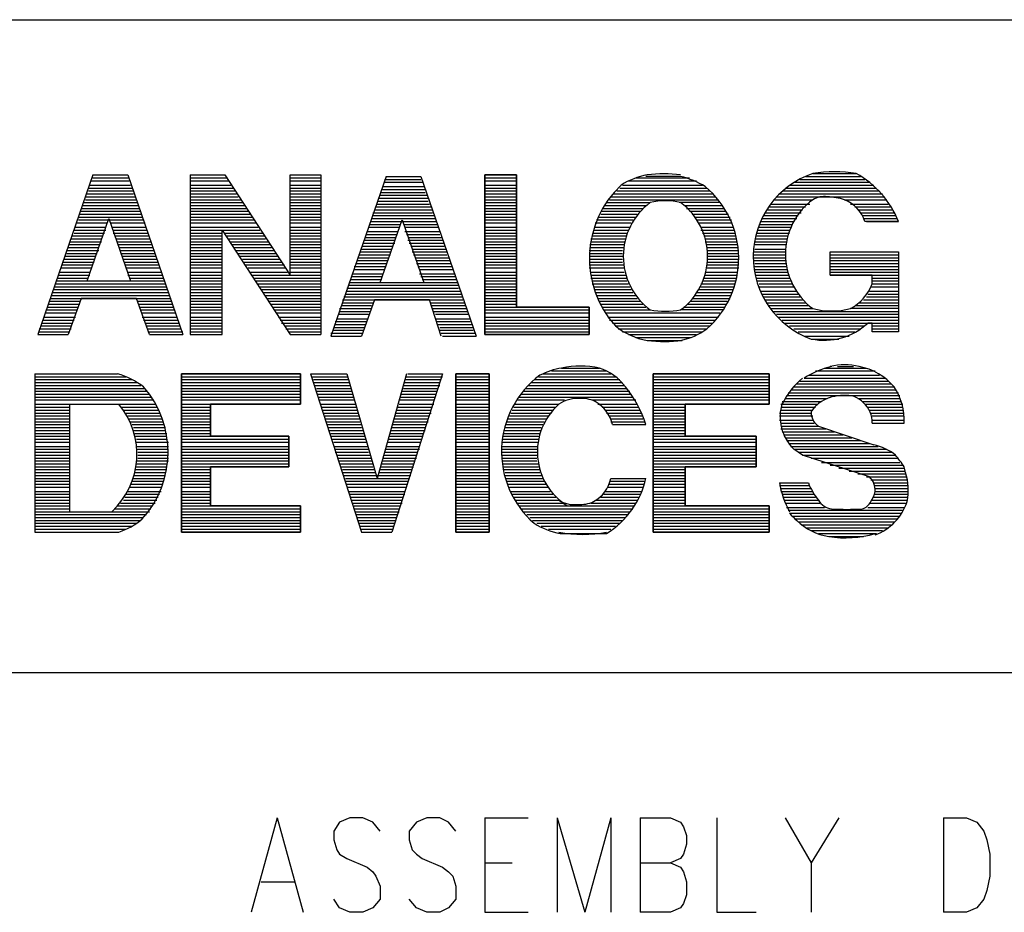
# Model space of a CAD drawing. Extents: x 12 to 27.9, y 10.8 to 21.2.
# Tile 5 of 8: x 25.821 to 26.499, y 11.434 to 12.049. Entities that reach past the tile are written whole.
import ezdxf

# ---------------------------------------------------------------- set-up
doc = ezdxf.new("R2010")
doc.units = 0
doc.layers.add('ASSYDWGBOT_pho', color=1, linetype='CONTINUOUS')

msp = doc.modelspace()

# ---------------------------------------------------------------- linework, layer by layer
at = {"layer": 'ASSYDWGBOT_pho'}
for points in [[(23.23, 12.049), (27.934, 12.049)], [(25.871, 11.942), (25.833, 11.832)], [(25.871, 11.942), (25.895, 11.942)], [(25.895, 11.942), (25.933, 11.832)], [(25.938, 11.942), (25.938, 11.832)], [(25.938, 11.942), (25.962, 11.942)], [(25.962, 11.942), (26.007, 11.873)], [(26.007, 11.873), (26.007, 11.942)], [(26.007, 11.942), (26.028, 11.942)], [(26.007, 11.942), (26.028, 11.942)], [(26.028, 11.942), (26.028, 11.832)], [(26.073, 11.941), (26.035, 11.831)], [(26.073, 11.941), (26.097, 11.941)], [(26.097, 11.941), (26.135, 11.831)], [(26.141, 11.942), (26.163, 11.942)], [(26.276, 11.941), (26.252, 11.941)], [(26.362, 11.941), (26.4, 11.941)], [(26.367, 11.943), (26.397, 11.943)], [(25.869, 11.935), (25.897, 11.935)], [(25.87, 11.938), (25.896, 11.938)], [(25.871, 11.94), (25.896, 11.94)], [(25.938, 11.94), (25.963, 11.94)], [(25.938, 11.938), (25.965, 11.938)], [(25.938, 11.935), (25.966, 11.935)], [(26.007, 11.94), (26.028, 11.94)], [(26.007, 11.938), (26.028, 11.938)], [(26.007, 11.935), (26.028, 11.935)], [(26.071, 11.934), (26.099, 11.934)], [(26.072, 11.939), (26.097, 11.939)], [(26.072, 11.937), (26.098, 11.937)], [(26.141, 11.94), (26.163, 11.94)], [(26.141, 11.938), (26.163, 11.938)], [(26.141, 11.935), (26.163, 11.935)], [(26.236, 11.935), (26.291, 11.935)], [(26.24, 11.938), (26.287, 11.938)], [(26.245, 11.94), (26.282, 11.94)], [(26.351, 11.935), (26.409, 11.935)], [(26.354, 11.937), (26.406, 11.937)], [(26.358, 11.939), (26.403, 11.939)], [(25.866, 11.927), (25.9, 11.927)], [(25.867, 11.929), (25.899, 11.929)], [(25.868, 11.933), (25.898, 11.933)], [(25.868, 11.931), (25.899, 11.931)], [(25.938, 11.933), (25.968, 11.933)], [(25.938, 11.931), (25.969, 11.931)], [(25.938, 11.929), (25.97, 11.929)], [(25.938, 11.927), (25.971, 11.927)], [(26.007, 11.933), (26.028, 11.933)], [(26.007, 11.931), (26.028, 11.931)], [(26.007, 11.929), (26.028, 11.929)], [(26.007, 11.927), (26.028, 11.927)], [(26.069, 11.93), (26.1, 11.93)], [(26.069, 11.928), (26.101, 11.928)], [(26.07, 11.932), (26.1, 11.932)], [(26.141, 11.933), (26.163, 11.933)], [(26.141, 11.931), (26.163, 11.931)], [(26.141, 11.929), (26.163, 11.929)], [(26.141, 11.927), (26.163, 11.927)], [(26.228, 11.927), (26.3, 11.927)], [(26.23, 11.929), (26.298, 11.929)], [(26.232, 11.931), (26.296, 11.931)], [(26.234, 11.933), (26.294, 11.933)], [(26.342, 11.927), (26.416, 11.927)], [(26.344, 11.929), (26.415, 11.929)], [(26.346, 11.931), (26.413, 11.931)], [(26.348, 11.933), (26.411, 11.933)], [(25.864, 11.921), (25.902, 11.921)], [(25.865, 11.923), (25.902, 11.923)], [(25.866, 11.925), (25.901, 11.925)], [(25.938, 11.925), (25.973, 11.925)], [(25.938, 11.923), (25.974, 11.923)], [(25.938, 11.921), (25.976, 11.921)], [(26.007, 11.925), (26.028, 11.925)], [(26.007, 11.923), (26.028, 11.923)], [(26.007, 11.921), (26.028, 11.921)], [(26.066, 11.92), (26.104, 11.92)], [(26.067, 11.924), (26.102, 11.924)], [(26.067, 11.922), (26.103, 11.922)], [(26.068, 11.926), (26.102, 11.926)], [(26.141, 11.925), (26.163, 11.925)], [(26.141, 11.923), (26.163, 11.923)], [(26.141, 11.921), (26.163, 11.921)], [(26.224, 11.921), (26.252, 11.921)], [(26.225, 11.923), (26.255, 11.923)], [(26.227, 11.925), (26.302, 11.925)], [(26.303, 11.923), (26.275, 11.923)], [(26.279, 11.921), (26.305, 11.921)], [(26.337, 11.92), (26.362, 11.92)], [(26.338, 11.922), (26.365, 11.922)], [(26.34, 11.925), (26.367, 11.925)], [(26.389, 11.925), (26.418, 11.925)], [(26.393, 11.922), (26.419, 11.922)], [(26.396, 11.92), (26.421, 11.92)], [(25.862, 11.915), (25.904, 11.915)], [(25.863, 11.919), (25.903, 11.919)], [(25.863, 11.917), (25.904, 11.917)], [(25.938, 11.919), (25.977, 11.919)], [(25.938, 11.917), (25.978, 11.917)], [(25.938, 11.915), (25.98, 11.915)], [(26.007, 11.919), (26.028, 11.919)], [(26.007, 11.917), (26.028, 11.917)], [(26.007, 11.915), (26.028, 11.915)], [(26.064, 11.916), (26.105, 11.916)], [(26.064, 11.914), (26.106, 11.914)], [(26.065, 11.918), (26.105, 11.918)], [(26.141, 11.919), (26.163, 11.919)], [(26.141, 11.917), (26.163, 11.917)], [(26.141, 11.915), (26.163, 11.915)], [(26.221, 11.917), (26.248, 11.917)], [(26.221, 11.915), (26.246, 11.915)], [(26.222, 11.919), (26.25, 11.919)], [(26.28, 11.919), (26.306, 11.919)], [(26.282, 11.917), (26.307, 11.917)], [(26.284, 11.915), (26.309, 11.915)], [(26.333, 11.914), (26.357, 11.914)], [(26.334, 11.916), (26.359, 11.916)], [(26.336, 11.918), (26.36, 11.918)], [(26.398, 11.918), (26.422, 11.918)], [(26.4, 11.916), (26.423, 11.916)], [(26.401, 11.914), (26.424, 11.914)], [(25.86, 11.909), (25.881, 11.909)], [(25.861, 11.913), (25.905, 11.913)], [(25.861, 11.911), (25.906, 11.911)], [(25.867, 11.869), (25.882, 11.912)], [(25.882, 11.912), (25.897, 11.869)], [(25.883, 11.909), (25.907, 11.909)], [(25.938, 11.913), (25.981, 11.913)], [(25.938, 11.911), (25.982, 11.911)], [(25.938, 11.909), (25.984, 11.909)], [(26.007, 11.913), (26.028, 11.913)], [(26.007, 11.911), (26.028, 11.911)], [(26.007, 11.909), (26.028, 11.909)], [(26.062, 11.91), (26.108, 11.91)], [(26.062, 11.908), (26.083, 11.908)], [(26.063, 11.912), (26.107, 11.912)], [(26.069, 11.868), (26.084, 11.911)], [(26.084, 11.911), (26.099, 11.868)], [(26.085, 11.908), (26.108, 11.908)], [(26.141, 11.913), (26.163, 11.913)], [(26.141, 11.911), (26.163, 11.911)], [(26.141, 11.909), (26.163, 11.909)], [(26.217, 11.909), (26.242, 11.909)], [(26.218, 11.911), (26.243, 11.911)], [(26.219, 11.913), (26.245, 11.913)], [(26.286, 11.913), (26.31, 11.913)], [(26.287, 11.911), (26.311, 11.911)], [(26.288, 11.909), (26.311, 11.909)], [(26.33, 11.908), (26.353, 11.908)], [(26.331, 11.91), (26.354, 11.91)], [(26.332, 11.912), (26.356, 11.912)], [(26.402, 11.912), (26.425, 11.912)], [(26.404, 11.91), (26.426, 11.91)], [(25.857, 11.9), (25.878, 11.9)], [(25.858, 11.904), (25.88, 11.904)], [(25.858, 11.902), (25.879, 11.902)], [(25.859, 11.906), (25.88, 11.906)], [(25.884, 11.906), (25.907, 11.906)], [(25.885, 11.904), (25.908, 11.904)], [(25.885, 11.902), (25.909, 11.902)], [(25.886, 11.9), (25.909, 11.9)], [(25.938, 11.906), (25.985, 11.906)], [(25.938, 11.904), (25.986, 11.904)], [(25.938, 11.902), (25.96, 11.902)], [(25.938, 11.9), (25.96, 11.9)], [(25.96, 11.832), (25.96, 11.904)], [(25.96, 11.904), (26.007, 11.832)], [(25.962, 11.902), (25.988, 11.902)], [(25.963, 11.9), (25.989, 11.9)], [(26.007, 11.906), (26.028, 11.906)], [(26.007, 11.904), (26.028, 11.904)], [(26.007, 11.902), (26.028, 11.902)], [(26.007, 11.9), (26.028, 11.9)], [(26.059, 11.901), (26.081, 11.901)], [(26.06, 11.903), (26.081, 11.903)], [(26.061, 11.906), (26.082, 11.906)], [(26.086, 11.906), (26.109, 11.906)], [(26.086, 11.903), (26.11, 11.903)], [(26.087, 11.901), (26.11, 11.901)], [(26.141, 11.906), (26.163, 11.906)], [(26.141, 11.904), (26.163, 11.904)], [(26.141, 11.902), (26.163, 11.902)], [(26.141, 11.9), (26.163, 11.9)], [(26.215, 11.9), (26.239, 11.9)], [(26.216, 11.904), (26.24, 11.904)], [(26.216, 11.902), (26.239, 11.902)], [(26.217, 11.906), (26.241, 11.906)], [(26.29, 11.906), (26.312, 11.906)], [(26.29, 11.904), (26.313, 11.904)], [(26.291, 11.902), (26.313, 11.902)], [(26.292, 11.9), (26.314, 11.9)], [(26.328, 11.902), (26.351, 11.902)], [(26.328, 11.9), (26.35, 11.9)], [(26.329, 11.904), (26.351, 11.904)], [(26.33, 11.906), (26.352, 11.906)], [(25.855, 11.896), (25.877, 11.896)], [(25.855, 11.894), (25.876, 11.894)], [(25.856, 11.898), (25.877, 11.898)], [(25.887, 11.898), (25.91, 11.898)], [(25.888, 11.896), (25.911, 11.896)], [(25.888, 11.894), (25.912, 11.894)], [(25.938, 11.898), (25.96, 11.898)], [(25.938, 11.896), (25.96, 11.896)], [(25.938, 11.894), (25.96, 11.894)], [(25.964, 11.898), (25.99, 11.898)], [(25.966, 11.896), (25.992, 11.896)], [(25.967, 11.894), (25.993, 11.894)], [(26.007, 11.898), (26.028, 11.898)], [(26.007, 11.896), (26.028, 11.896)], [(26.007, 11.894), (26.028, 11.894)], [(26.057, 11.895), (26.079, 11.895)], [(26.057, 11.893), (26.078, 11.893)], [(26.058, 11.897), (26.079, 11.897)], [(26.059, 11.899), (26.08, 11.899)], [(26.088, 11.899), (26.111, 11.899)], [(26.088, 11.897), (26.112, 11.897)], [(26.089, 11.895), (26.113, 11.895)], [(26.09, 11.893), (26.113, 11.893)], [(26.141, 11.898), (26.163, 11.898)], [(26.141, 11.896), (26.163, 11.896)], [(26.141, 11.894), (26.163, 11.894)], [(26.214, 11.898), (26.238, 11.898)], [(26.214, 11.896), (26.237, 11.896)], [(26.214, 11.894), (26.237, 11.894)], [(26.293, 11.898), (26.314, 11.898)], [(26.293, 11.896), (26.315, 11.896)], [(26.294, 11.894), (26.315, 11.894)], [(26.327, 11.898), (26.349, 11.898)], [(26.327, 11.896), (26.349, 11.896)], [(26.327, 11.894), (26.349, 11.894)], [(25.852, 11.886), (25.873, 11.886)], [(25.853, 11.89), (25.875, 11.89)], [(25.853, 11.888), (25.874, 11.888)], [(25.854, 11.892), (25.875, 11.892)], [(25.889, 11.892), (25.912, 11.892)], [(25.89, 11.89), (25.913, 11.89)], [(25.89, 11.888), (25.914, 11.888)], [(25.891, 11.886), (25.914, 11.886)], [(25.938, 11.892), (25.96, 11.892)], [(25.938, 11.89), (25.96, 11.89)], [(25.938, 11.888), (25.96, 11.888)], [(25.938, 11.886), (25.96, 11.886)], [(25.968, 11.892), (25.994, 11.892)], [(25.97, 11.89), (25.996, 11.89)], [(25.971, 11.888), (25.997, 11.888)], [(25.972, 11.886), (25.999, 11.886)], [(26.007, 11.892), (26.028, 11.892)], [(26.007, 11.89), (26.028, 11.89)], [(26.007, 11.888), (26.028, 11.888)], [(26.007, 11.886), (26.028, 11.886)], [(26.054, 11.887), (26.076, 11.887)], [(26.055, 11.889), (26.076, 11.889)], [(26.056, 11.891), (26.077, 11.891)], [(26.091, 11.891), (26.114, 11.891)], [(26.091, 11.889), (26.115, 11.889)], [(26.092, 11.887), (26.115, 11.887)], [(26.141, 11.892), (26.163, 11.892)], [(26.141, 11.89), (26.163, 11.89)], [(26.141, 11.888), (26.163, 11.888)], [(26.141, 11.886), (26.163, 11.886)], [(26.213, 11.89), (26.236, 11.89)], [(26.213, 11.888), (26.236, 11.888)], [(26.213, 11.886), (26.236, 11.886)], [(26.214, 11.892), (26.237, 11.892)], [(26.294, 11.892), (26.315, 11.892)], [(26.294, 11.89), (26.316, 11.89)], [(26.294, 11.888), (26.316, 11.888)], [(26.294, 11.886), (26.316, 11.886)], [(26.326, 11.889), (26.348, 11.889)], [(26.326, 11.887), (26.348, 11.887)], [(26.327, 11.891), (26.348, 11.891)], [(26.379, 11.873), (26.379, 11.889)], [(26.379, 11.889), (26.426, 11.889)], [(26.379, 11.889), (26.426, 11.889)], [(26.379, 11.887), (26.426, 11.887)], [(26.426, 11.889), (26.426, 11.834)], [(25.85, 11.882), (25.872, 11.882)], [(25.85, 11.88), (25.871, 11.88)], [(25.851, 11.884), (25.872, 11.884)], [(25.892, 11.884), (25.915, 11.884)], [(25.893, 11.882), (25.916, 11.882)], [(25.893, 11.88), (25.917, 11.88)], [(25.938, 11.884), (25.96, 11.884)], [(25.938, 11.882), (25.96, 11.882)], [(25.938, 11.88), (25.96, 11.88)], [(25.974, 11.884), (26, 11.884)], [(25.975, 11.882), (26.001, 11.882)], [(25.976, 11.88), (26.003, 11.88)], [(26.007, 11.884), (26.028, 11.884)], [(26.007, 11.882), (26.028, 11.882)], [(26.007, 11.88), (26.028, 11.88)], [(26.052, 11.881), (26.073, 11.881)], [(26.053, 11.883), (26.074, 11.883)], [(26.054, 11.885), (26.075, 11.885)], [(26.093, 11.885), (26.116, 11.885)], [(26.094, 11.883), (26.117, 11.883)], [(26.094, 11.881), (26.118, 11.881)], [(26.141, 11.884), (26.163, 11.884)], [(26.141, 11.882), (26.163, 11.882)], [(26.141, 11.88), (26.163, 11.88)], [(26.213, 11.884), (26.236, 11.884)], [(26.213, 11.882), (26.236, 11.882)], [(26.213, 11.88), (26.237, 11.88)], [(26.294, 11.884), (26.316, 11.884)], [(26.294, 11.882), (26.316, 11.882)], [(26.294, 11.88), (26.316, 11.88)], [(26.326, 11.885), (26.348, 11.885)], [(26.326, 11.883), (26.349, 11.883)], [(26.327, 11.881), (26.349, 11.881)], [(26.379, 11.885), (26.426, 11.885)], [(26.379, 11.883), (26.426, 11.883)], [(26.379, 11.881), (26.426, 11.881)], [(25.847, 11.873), (25.869, 11.873)], [(25.848, 11.875), (25.869, 11.875)], [(25.849, 11.878), (25.87, 11.878)], [(25.894, 11.878), (25.917, 11.878)], [(25.895, 11.875), (25.918, 11.875)], [(25.895, 11.873), (25.919, 11.873)], [(25.938, 11.878), (25.96, 11.878)], [(25.938, 11.875), (25.96, 11.875)], [(25.938, 11.873), (25.96, 11.873)], [(25.978, 11.878), (26.004, 11.878)], [(25.979, 11.875), (26.005, 11.875)], [(25.98, 11.873), (26.028, 11.873)], [(26.007, 11.878), (26.028, 11.878)], [(26.007, 11.875), (26.028, 11.875)], [(26.05, 11.874), (26.071, 11.874)], [(26.051, 11.879), (26.073, 11.879)], [(26.051, 11.877), (26.072, 11.877)], [(26.095, 11.879), (26.118, 11.879)], [(26.096, 11.877), (26.119, 11.877)], [(26.096, 11.874), (26.12, 11.874)], [(26.141, 11.878), (26.163, 11.878)], [(26.141, 11.875), (26.163, 11.875)], [(26.141, 11.873), (26.163, 11.873)], [(26.213, 11.878), (26.237, 11.878)], [(26.214, 11.875), (26.237, 11.875)], [(26.214, 11.873), (26.238, 11.873)], [(26.293, 11.875), (26.315, 11.875)], [(26.293, 11.873), (26.315, 11.873)], [(26.294, 11.878), (26.316, 11.878)], [(26.327, 11.879), (26.349, 11.879)], [(26.327, 11.877), (26.349, 11.877)], [(26.327, 11.875), (26.35, 11.875)], [(26.328, 11.873), (26.351, 11.873)], [(26.379, 11.879), (26.426, 11.879)], [(26.379, 11.877), (26.426, 11.877)], [(26.379, 11.875), (26.426, 11.875)], [(26.408, 11.873), (26.379, 11.873)], [(26.379, 11.873), (26.426, 11.873)], [(26.408, 11.867), (26.408, 11.873)], [(25.845, 11.867), (25.921, 11.867)], [(25.846, 11.869), (25.92, 11.869)], [(25.847, 11.871), (25.868, 11.871)], [(25.867, 11.869), (25.896, 11.869)], [(25.896, 11.871), (25.92, 11.871)], [(25.938, 11.871), (25.96, 11.871)], [(25.938, 11.869), (25.96, 11.869)], [(25.938, 11.867), (25.96, 11.867)], [(25.982, 11.871), (26.028, 11.871)], [(25.983, 11.869), (26.028, 11.869)], [(25.984, 11.867), (26.028, 11.867)], [(26.047, 11.866), (26.123, 11.866)], [(26.048, 11.868), (26.122, 11.868)], [(26.049, 11.872), (26.07, 11.872)], [(26.049, 11.87), (26.07, 11.87)], [(26.069, 11.868), (26.099, 11.868)], [(26.097, 11.872), (26.121, 11.872)], [(26.098, 11.87), (26.121, 11.87)], [(26.141, 11.871), (26.163, 11.871)], [(26.141, 11.869), (26.163, 11.869)], [(26.141, 11.867), (26.163, 11.867)], [(26.214, 11.871), (26.239, 11.871)], [(26.215, 11.869), (26.239, 11.869)], [(26.215, 11.867), (26.24, 11.867)], [(26.29, 11.867), (26.313, 11.867)], [(26.291, 11.869), (26.314, 11.869)], [(26.292, 11.871), (26.314, 11.871)], [(26.328, 11.871), (26.351, 11.871)], [(26.329, 11.869), (26.352, 11.869)], [(26.33, 11.867), (26.353, 11.867)], [(26.408, 11.871), (26.426, 11.871)], [(26.408, 11.869), (26.426, 11.869)], [(26.408, 11.867), (26.426, 11.867)], [(25.842, 11.859), (25.924, 11.859)], [(25.843, 11.861), (25.923, 11.861)], [(25.844, 11.863), (25.922, 11.863)], [(25.845, 11.865), (25.922, 11.865)], [(25.938, 11.865), (25.96, 11.865)], [(25.938, 11.863), (25.96, 11.863)], [(25.938, 11.861), (25.96, 11.861)], [(25.938, 11.859), (25.96, 11.859)], [(25.986, 11.865), (26.028, 11.865)], [(25.987, 11.863), (26.028, 11.863)], [(25.988, 11.861), (26.028, 11.861)], [(25.99, 11.859), (26.028, 11.859)], [(26.045, 11.86), (26.125, 11.86)], [(26.046, 11.864), (26.123, 11.864)], [(26.046, 11.862), (26.124, 11.862)], [(26.141, 11.865), (26.163, 11.865)], [(26.141, 11.863), (26.163, 11.863)], [(26.141, 11.861), (26.163, 11.861)], [(26.141, 11.859), (26.163, 11.859)], [(26.216, 11.865), (26.241, 11.865)], [(26.217, 11.863), (26.242, 11.863)], [(26.217, 11.861), (26.243, 11.861)], [(26.218, 11.859), (26.245, 11.859)], [(26.286, 11.859), (26.311, 11.859)], [(26.287, 11.861), (26.311, 11.861)], [(26.288, 11.863), (26.312, 11.863)], [(26.29, 11.865), (26.313, 11.865)], [(26.33, 11.865), (26.354, 11.865)], [(26.331, 11.862), (26.356, 11.862)], [(26.332, 11.86), (26.357, 11.86)], [(26.405, 11.86), (26.426, 11.86)], [(26.406, 11.862), (26.426, 11.862)], [(26.407, 11.865), (26.426, 11.865)], [(25.84, 11.853), (25.862, 11.853)], [(25.841, 11.855), (25.862, 11.855)], [(25.842, 11.857), (25.925, 11.857)], [(25.863, 11.857), (25.854, 11.832)], [(25.901, 11.857), (25.863, 11.857)], [(25.91, 11.832), (25.901, 11.857)], [(25.902, 11.855), (25.925, 11.855)], [(25.903, 11.853), (25.926, 11.853)], [(25.938, 11.857), (25.96, 11.857)], [(25.938, 11.855), (25.96, 11.855)], [(25.938, 11.853), (25.96, 11.853)], [(25.991, 11.857), (26.028, 11.857)], [(25.992, 11.855), (26.028, 11.855)], [(25.994, 11.853), (26.028, 11.853)], [(26.042, 11.852), (26.063, 11.852)], [(26.043, 11.856), (26.126, 11.856)], [(26.043, 11.854), (26.064, 11.854)], [(26.044, 11.858), (26.126, 11.858)], [(26.065, 11.856), (26.056, 11.831)], [(26.103, 11.856), (26.065, 11.856)], [(26.111, 11.831), (26.103, 11.856)], [(26.104, 11.854), (26.127, 11.854)], [(26.104, 11.852), (26.128, 11.852)], [(26.141, 11.857), (26.163, 11.857)], [(26.141, 11.855), (26.163, 11.855)], [(26.141, 11.853), (26.163, 11.853)], [(26.219, 11.857), (26.246, 11.857)], [(26.22, 11.855), (26.248, 11.855)], [(26.221, 11.853), (26.25, 11.853)], [(26.281, 11.853), (26.307, 11.853)], [(26.283, 11.855), (26.308, 11.855)], [(26.284, 11.857), (26.31, 11.857)], [(26.333, 11.858), (26.358, 11.858)], [(26.334, 11.856), (26.36, 11.856)], [(26.335, 11.854), (26.362, 11.854)], [(26.337, 11.852), (26.364, 11.852)], [(26.397, 11.852), (26.426, 11.852)], [(26.399, 11.854), (26.426, 11.854)], [(26.402, 11.856), (26.426, 11.856)], [(26.404, 11.858), (26.426, 11.858)], [(25.838, 11.847), (25.859, 11.847)], [(25.839, 11.849), (25.86, 11.849)], [(25.84, 11.851), (25.861, 11.851)], [(25.903, 11.851), (25.927, 11.851)], [(25.904, 11.849), (25.927, 11.849)], [(25.905, 11.847), (25.928, 11.847)], [(25.938, 11.851), (25.96, 11.851)], [(25.938, 11.849), (25.96, 11.849)], [(25.938, 11.847), (25.96, 11.847)], [(25.995, 11.851), (26.028, 11.851)], [(25.996, 11.849), (26.028, 11.849)], [(25.998, 11.847), (26.028, 11.847)], [(26.04, 11.846), (26.061, 11.846)], [(26.041, 11.85), (26.063, 11.85)], [(26.041, 11.848), (26.062, 11.848)], [(26.105, 11.85), (26.129, 11.85)], [(26.106, 11.848), (26.129, 11.848)], [(26.107, 11.846), (26.13, 11.846)], [(26.141, 11.851), (26.213, 11.851)], [(26.141, 11.849), (26.213, 11.849)], [(26.141, 11.847), (26.213, 11.847)], [(26.222, 11.851), (26.252, 11.851)], [(26.223, 11.849), (26.255, 11.849)], [(26.224, 11.847), (26.303, 11.847)], [(26.305, 11.849), (26.276, 11.849)], [(26.278, 11.851), (26.306, 11.851)], [(26.338, 11.85), (26.367, 11.85)], [(26.34, 11.848), (26.426, 11.848)], [(26.342, 11.846), (26.426, 11.846)], [(26.426, 11.85), (26.393, 11.85)], [(25.836, 11.84), (25.857, 11.84)], [(25.837, 11.844), (25.859, 11.844)], [(25.837, 11.842), (25.858, 11.842)], [(25.905, 11.844), (25.929, 11.844)], [(25.906, 11.842), (25.93, 11.842)], [(25.907, 11.84), (25.93, 11.84)], [(25.938, 11.844), (25.96, 11.844)], [(25.938, 11.842), (25.96, 11.842)], [(25.938, 11.84), (25.96, 11.84)], [(25.999, 11.844), (26.028, 11.844)], [(26, 11.842), (26.028, 11.842)], [(26.001, 11.84), (26.028, 11.84)], [(26.038, 11.841), (26.06, 11.841)], [(26.038, 11.839), (26.059, 11.839)], [(26.039, 11.843), (26.06, 11.843)], [(26.107, 11.843), (26.131, 11.843)], [(26.108, 11.841), (26.131, 11.841)], [(26.109, 11.839), (26.132, 11.839)], [(26.141, 11.844), (26.213, 11.844)], [(26.141, 11.842), (26.213, 11.842)], [(26.141, 11.84), (26.213, 11.84)], [(26.226, 11.844), (26.302, 11.844)], [(26.227, 11.842), (26.3, 11.842)], [(26.229, 11.84), (26.298, 11.84)], [(26.343, 11.844), (26.426, 11.844)], [(26.346, 11.842), (26.426, 11.842)], [(26.348, 11.84), (26.426, 11.84)], [(26.408, 11.84), (26.405, 11.84)], [(26.408, 11.834), (26.408, 11.84)], [(25.833, 11.832), (25.854, 11.832)], [(25.834, 11.836), (25.856, 11.836)], [(25.834, 11.834), (25.855, 11.834)], [(25.835, 11.838), (25.856, 11.838)], [(25.908, 11.838), (25.931, 11.838)], [(25.909, 11.836), (25.932, 11.836)], [(25.909, 11.834), (25.933, 11.834)], [(25.91, 11.832), (25.933, 11.832)], [(25.938, 11.838), (25.96, 11.838)], [(25.938, 11.836), (25.96, 11.836)], [(25.938, 11.834), (25.96, 11.834)], [(25.938, 11.832), (25.96, 11.832)], [(25.938, 11.832), (25.96, 11.832)], [(26.003, 11.838), (26.028, 11.838)], [(26.004, 11.836), (26.028, 11.836)], [(26.006, 11.834), (26.028, 11.834)], [(26.007, 11.832), (26.028, 11.832)], [(26.035, 11.833), (26.057, 11.833)], [(26.036, 11.835), (26.058, 11.835)], [(26.037, 11.837), (26.058, 11.837)], [(26.11, 11.837), (26.133, 11.837)], [(26.11, 11.835), (26.133, 11.835)], [(26.111, 11.833), (26.134, 11.833)], [(26.141, 11.838), (26.213, 11.838)], [(26.141, 11.836), (26.213, 11.836)], [(26.141, 11.834), (26.213, 11.834)], [(26.141, 11.832), (26.213, 11.832)], [(26.231, 11.838), (26.296, 11.838)], [(26.233, 11.836), (26.294, 11.836)], [(26.236, 11.834), (26.291, 11.834)], [(26.24, 11.832), (26.287, 11.832)], [(26.351, 11.838), (26.403, 11.838)], [(26.354, 11.836), (26.4, 11.836)], [(26.357, 11.834), (26.396, 11.834)], [(26.408, 11.838), (26.426, 11.838)], [(26.408, 11.836), (26.426, 11.836)], [(26.426, 11.834), (26.408, 11.834)], [(26.035, 11.831), (26.056, 11.831)], [(26.112, 11.831), (26.135, 11.831)], [(26.245, 11.83), (26.283, 11.83)], [(26.253, 11.828), (26.276, 11.828)], [(26.361, 11.831), (26.392, 11.831)], [(26.366, 11.829), (26.385, 11.829)], [(25.831, 11.805), (25.888, 11.805)], [(25.831, 11.805), (25.831, 11.696)], [(25.932, 11.805), (26.014, 11.805)], [(26.021, 11.805), (26.046, 11.805)], [(26.021, 11.805), (26.056, 11.696)], [(26.046, 11.805), (26.067, 11.733)], [(26.087, 11.805), (26.067, 11.733)], [(26.112, 11.805), (26.077, 11.696)], [(26.088, 11.805), (26.112, 11.805)], [(26.121, 11.805), (26.144, 11.805)], [(26.181, 11.805), (26.228, 11.805)], [(26.187, 11.807), (26.225, 11.807)], [(26.194, 11.809), (26.22, 11.809)], [(26.257, 11.805), (26.337, 11.805)], [(26.369, 11.807), (26.41, 11.807)], [(26.375, 11.809), (26.404, 11.809)], [(26.384, 11.81), (26.395, 11.81)], [(25.831, 11.803), (25.894, 11.803)], [(25.831, 11.801), (25.898, 11.801)], [(25.831, 11.799), (25.902, 11.799)], [(25.932, 11.803), (26.014, 11.803)], [(25.932, 11.801), (26.014, 11.801)], [(25.932, 11.799), (26.014, 11.799)], [(26.022, 11.803), (26.047, 11.803)], [(26.023, 11.801), (26.047, 11.801)], [(26.023, 11.799), (26.048, 11.799)], [(26.086, 11.801), (26.111, 11.801)], [(26.086, 11.799), (26.11, 11.799)], [(26.087, 11.803), (26.112, 11.803)], [(26.121, 11.803), (26.144, 11.803)], [(26.121, 11.801), (26.144, 11.801)], [(26.121, 11.799), (26.144, 11.799)], [(26.173, 11.799), (26.236, 11.799)], [(26.175, 11.801), (26.234, 11.801)], [(26.178, 11.803), (26.231, 11.803)], [(26.257, 11.803), (26.337, 11.803)], [(26.257, 11.801), (26.337, 11.801)], [(26.257, 11.799), (26.337, 11.799)], [(26.356, 11.798), (26.421, 11.798)], [(26.358, 11.8), (26.419, 11.8)], [(26.361, 11.802), (26.417, 11.802)], [(26.364, 11.804), (26.413, 11.804)], [(25.831, 11.797), (25.904, 11.797)], [(25.831, 11.795), (25.907, 11.795)], [(25.831, 11.793), (25.908, 11.793)], [(25.831, 11.791), (25.91, 11.791)], [(25.932, 11.797), (26.014, 11.797)], [(25.932, 11.795), (26.014, 11.795)], [(25.932, 11.793), (26.014, 11.793)], [(25.932, 11.791), (26.014, 11.791)], [(26.024, 11.797), (26.048, 11.797)], [(26.025, 11.795), (26.049, 11.795)], [(26.025, 11.793), (26.049, 11.793)], [(26.026, 11.791), (26.05, 11.791)], [(26.083, 11.791), (26.107, 11.791)], [(26.084, 11.793), (26.108, 11.793)], [(26.085, 11.797), (26.11, 11.797)], [(26.085, 11.795), (26.109, 11.795)], [(26.121, 11.797), (26.144, 11.797)], [(26.121, 11.795), (26.144, 11.795)], [(26.121, 11.793), (26.144, 11.793)], [(26.121, 11.791), (26.144, 11.791)], [(26.166, 11.791), (26.21, 11.791)], [(26.168, 11.793), (26.241, 11.793)], [(26.169, 11.795), (26.239, 11.795)], [(26.171, 11.797), (26.237, 11.797)], [(26.209, 11.791), (26.242, 11.791)], [(26.257, 11.797), (26.337, 11.797)], [(26.257, 11.795), (26.337, 11.795)], [(26.257, 11.793), (26.337, 11.793)], [(26.257, 11.791), (26.337, 11.791)], [(26.35, 11.792), (26.426, 11.792)], [(26.352, 11.794), (26.424, 11.794)], [(26.354, 11.796), (26.423, 11.796)], [(25.831, 11.789), (25.911, 11.789)], [(25.831, 11.787), (25.913, 11.787)], [(25.932, 11.789), (26.014, 11.789)], [(25.932, 11.787), (26.014, 11.787)], [(26.027, 11.789), (26.051, 11.789)], [(26.027, 11.787), (26.051, 11.787)], [(26.082, 11.787), (26.106, 11.787)], [(26.083, 11.789), (26.107, 11.789)], [(26.121, 11.789), (26.144, 11.789)], [(26.121, 11.787), (26.144, 11.787)], [(26.163, 11.787), (26.196, 11.787)], [(26.165, 11.789), (26.208, 11.789)], [(26.207, 11.789), (26.243, 11.789)], [(26.215, 11.787), (26.245, 11.787)], [(26.257, 11.789), (26.337, 11.789)], [(26.257, 11.787), (26.337, 11.787)], [(26.346, 11.786), (26.373, 11.786)], [(26.348, 11.788), (26.377, 11.788)], [(26.349, 11.79), (26.427, 11.79)], [(26.398, 11.788), (26.427, 11.788)], [(26.401, 11.786), (26.428, 11.786)], [(25.831, 11.784), (25.914, 11.784)], [(25.831, 11.782), (25.855, 11.782)], [(25.831, 11.78), (25.855, 11.78)], [(25.831, 11.778), (25.855, 11.778)], [(25.855, 11.784), (25.855, 11.71)], [(25.855, 11.784), (25.889, 11.784)], [(25.891, 11.782), (25.915, 11.782)], [(25.892, 11.78), (25.916, 11.78)], [(25.894, 11.778), (25.917, 11.778)], [(25.932, 11.784), (26.014, 11.784)], [(25.932, 11.782), (25.952, 11.782)], [(25.932, 11.78), (25.952, 11.78)], [(25.932, 11.778), (25.952, 11.778)], [(26.028, 11.784), (26.052, 11.784)], [(26.029, 11.782), (26.053, 11.782)], [(26.029, 11.78), (26.053, 11.78)], [(26.03, 11.778), (26.054, 11.778)], [(26.08, 11.78), (26.104, 11.78)], [(26.08, 11.778), (26.104, 11.778)], [(26.081, 11.782), (26.105, 11.782)], [(26.082, 11.784), (26.106, 11.784)], [(26.121, 11.784), (26.144, 11.784)], [(26.121, 11.782), (26.144, 11.782)], [(26.121, 11.78), (26.144, 11.78)], [(26.121, 11.778), (26.144, 11.778)], [(26.159, 11.778), (26.187, 11.778)], [(26.16, 11.78), (26.188, 11.78)], [(26.161, 11.782), (26.19, 11.782)], [(26.162, 11.784), (26.192, 11.784)], [(26.219, 11.784), (26.246, 11.784)], [(26.222, 11.782), (26.247, 11.782)], [(26.224, 11.78), (26.248, 11.78)], [(26.225, 11.778), (26.249, 11.778)], [(26.257, 11.784), (26.337, 11.784)], [(26.257, 11.782), (26.279, 11.782)], [(26.257, 11.78), (26.279, 11.78)], [(26.257, 11.778), (26.279, 11.778)], [(26.344, 11.778), (26.366, 11.778)], [(26.345, 11.784), (26.37, 11.784)], [(26.345, 11.782), (26.369, 11.782)], [(26.345, 11.78), (26.367, 11.78)], [(26.403, 11.784), (26.429, 11.784)], [(26.405, 11.782), (26.429, 11.782)], [(26.406, 11.78), (26.429, 11.78)], [(26.407, 11.778), (26.43, 11.778)], [(25.831, 11.776), (25.855, 11.776)], [(25.831, 11.774), (25.855, 11.774)], [(25.831, 11.772), (25.855, 11.772)], [(25.895, 11.776), (25.918, 11.776)], [(25.896, 11.774), (25.919, 11.774)], [(25.897, 11.772), (25.919, 11.772)], [(25.932, 11.776), (25.952, 11.776)], [(25.932, 11.774), (25.952, 11.774)], [(25.932, 11.772), (25.952, 11.772)], [(26.031, 11.776), (26.054, 11.776)], [(26.031, 11.774), (26.055, 11.774)], [(26.032, 11.772), (26.055, 11.772)], [(26.078, 11.772), (26.102, 11.772)], [(26.079, 11.776), (26.103, 11.776)], [(26.079, 11.774), (26.102, 11.774)], [(26.121, 11.776), (26.144, 11.776)], [(26.121, 11.774), (26.144, 11.774)], [(26.121, 11.772), (26.144, 11.772)], [(26.156, 11.772), (26.182, 11.772)], [(26.157, 11.774), (26.184, 11.774)], [(26.158, 11.776), (26.185, 11.776)], [(26.227, 11.776), (26.25, 11.776)], [(26.228, 11.774), (26.25, 11.774)], [(26.228, 11.772), (26.251, 11.772)], [(26.257, 11.776), (26.279, 11.776)], [(26.257, 11.774), (26.279, 11.774)], [(26.257, 11.772), (26.279, 11.772)], [(26.344, 11.776), (26.367, 11.776)], [(26.344, 11.773), (26.367, 11.773)], [(26.345, 11.771), (26.368, 11.771)], [(26.408, 11.776), (26.43, 11.776)], [(26.408, 11.773), (26.43, 11.773)], [(26.408, 11.771), (26.43, 11.771)], [(25.831, 11.77), (25.855, 11.77)], [(25.831, 11.768), (25.855, 11.768)], [(25.831, 11.766), (25.855, 11.766)], [(25.831, 11.764), (25.855, 11.764)], [(25.898, 11.77), (25.92, 11.77)], [(25.899, 11.768), (25.921, 11.768)], [(25.899, 11.766), (25.921, 11.766)], [(25.9, 11.764), (25.922, 11.764)], [(25.932, 11.77), (25.952, 11.77)], [(25.932, 11.768), (25.952, 11.768)], [(25.932, 11.766), (25.952, 11.766)], [(25.932, 11.764), (25.952, 11.764)], [(26.033, 11.77), (26.056, 11.77)], [(26.033, 11.768), (26.056, 11.768)], [(26.034, 11.766), (26.057, 11.766)], [(26.035, 11.764), (26.058, 11.764)], [(26.076, 11.766), (26.1, 11.766)], [(26.076, 11.764), (26.099, 11.764)], [(26.077, 11.77), (26.101, 11.77)], [(26.077, 11.768), (26.1, 11.768)], [(26.121, 11.77), (26.144, 11.77)], [(26.121, 11.768), (26.144, 11.768)], [(26.121, 11.766), (26.144, 11.766)], [(26.121, 11.764), (26.144, 11.764)], [(26.154, 11.766), (26.18, 11.766)], [(26.154, 11.764), (26.179, 11.764)], [(26.155, 11.768), (26.18, 11.768)], [(26.156, 11.77), (26.181, 11.77)], [(26.229, 11.77), (26.252, 11.77)], [(26.257, 11.77), (26.279, 11.77)], [(26.257, 11.768), (26.279, 11.768)], [(26.257, 11.766), (26.279, 11.766)], [(26.257, 11.764), (26.279, 11.764)], [(26.345, 11.769), (26.371, 11.769)], [(26.345, 11.767), (26.376, 11.767)], [(26.346, 11.765), (26.382, 11.765)], [(26.371, 11.769), (26.409, 11.756)], [(25.831, 11.762), (25.855, 11.762)], [(25.831, 11.76), (25.855, 11.76)], [(25.831, 11.758), (25.855, 11.758)], [(25.9, 11.762), (25.922, 11.762)], [(25.901, 11.76), (25.922, 11.76)], [(25.901, 11.758), (25.923, 11.758)], [(25.932, 11.762), (26.006, 11.762)], [(25.932, 11.76), (26.006, 11.76)], [(25.932, 11.758), (26.006, 11.758)], [(26.035, 11.762), (26.058, 11.762)], [(26.036, 11.76), (26.059, 11.76)], [(26.037, 11.758), (26.06, 11.758)], [(26.074, 11.758), (26.097, 11.758)], [(26.075, 11.762), (26.098, 11.762)], [(26.075, 11.76), (26.098, 11.76)], [(26.121, 11.762), (26.144, 11.762)], [(26.121, 11.76), (26.144, 11.76)], [(26.121, 11.758), (26.144, 11.758)], [(26.153, 11.76), (26.178, 11.76)], [(26.153, 11.758), (26.178, 11.758)], [(26.154, 11.762), (26.178, 11.762)], [(26.257, 11.762), (26.328, 11.762)], [(26.257, 11.76), (26.328, 11.76)], [(26.257, 11.758), (26.328, 11.758)], [(26.347, 11.763), (26.388, 11.763)], [(26.348, 11.761), (26.394, 11.761)], [(26.349, 11.759), (26.4, 11.759)], [(25.831, 11.755), (25.855, 11.755)], [(25.831, 11.753), (25.855, 11.753)], [(25.831, 11.751), (25.855, 11.751)], [(25.901, 11.755), (25.923, 11.755)], [(25.901, 11.753), (25.923, 11.753)], [(25.902, 11.751), (25.923, 11.751)], [(25.932, 11.755), (26.006, 11.755)], [(25.932, 11.753), (26.006, 11.753)], [(25.932, 11.751), (26.006, 11.751)], [(26.037, 11.755), (26.06, 11.755)], [(26.038, 11.753), (26.061, 11.753)], [(26.038, 11.751), (26.061, 11.751)], [(26.072, 11.751), (26.095, 11.751)], [(26.073, 11.755), (26.096, 11.755)], [(26.073, 11.753), (26.096, 11.753)], [(26.121, 11.755), (26.144, 11.755)], [(26.121, 11.753), (26.144, 11.753)], [(26.121, 11.751), (26.144, 11.751)], [(26.153, 11.755), (26.177, 11.755)], [(26.153, 11.753), (26.177, 11.753)], [(26.153, 11.751), (26.177, 11.751)], [(26.257, 11.755), (26.328, 11.755)], [(26.257, 11.753), (26.328, 11.753)], [(26.257, 11.751), (26.328, 11.751)], [(26.351, 11.757), (26.406, 11.757)], [(26.352, 11.755), (26.412, 11.755)], [(26.36, 11.749), (26.354, 11.753)], [(26.355, 11.753), (26.418, 11.753)], [(26.357, 11.751), (26.422, 11.751)], [(25.831, 11.749), (25.855, 11.749)], [(25.831, 11.747), (25.855, 11.747)], [(25.831, 11.745), (25.855, 11.745)], [(25.901, 11.745), (25.923, 11.745)], [(25.902, 11.749), (25.923, 11.749)], [(25.902, 11.747), (25.923, 11.747)], [(25.932, 11.749), (26.006, 11.749)], [(25.932, 11.747), (26.006, 11.747)], [(25.932, 11.745), (26.006, 11.745)], [(26.039, 11.749), (26.062, 11.749)], [(26.04, 11.747), (26.063, 11.747)], [(26.04, 11.745), (26.063, 11.745)], [(26.07, 11.745), (26.093, 11.745)], [(26.071, 11.747), (26.094, 11.747)], [(26.072, 11.749), (26.094, 11.749)], [(26.121, 11.749), (26.144, 11.749)], [(26.121, 11.747), (26.144, 11.747)], [(26.121, 11.745), (26.144, 11.745)], [(26.153, 11.749), (26.177, 11.749)], [(26.153, 11.747), (26.177, 11.747)], [(26.153, 11.745), (26.177, 11.745)], [(26.257, 11.749), (26.328, 11.749)], [(26.257, 11.747), (26.328, 11.747)], [(26.257, 11.745), (26.328, 11.745)], [(26.406, 11.734), (26.36, 11.749)], [(26.36, 11.749), (26.424, 11.749)], [(26.366, 11.747), (26.426, 11.747)], [(26.373, 11.744), (26.427, 11.744)], [(25.831, 11.743), (25.855, 11.743)], [(25.831, 11.741), (25.855, 11.741)], [(25.831, 11.739), (25.855, 11.739)], [(25.831, 11.737), (25.855, 11.737)], [(25.9, 11.739), (25.922, 11.739)], [(25.9, 11.737), (25.921, 11.737)], [(25.901, 11.743), (25.922, 11.743)], [(25.901, 11.741), (25.922, 11.741)], [(25.932, 11.743), (26.006, 11.743)], [(25.932, 11.741), (26.006, 11.741)], [(25.932, 11.739), (25.952, 11.739)], [(25.932, 11.737), (25.952, 11.737)], [(26.041, 11.743), (26.064, 11.743)], [(26.042, 11.741), (26.064, 11.741)], [(26.043, 11.739), (26.065, 11.739)], [(26.043, 11.737), (26.066, 11.737)], [(26.068, 11.737), (26.09, 11.737)], [(26.069, 11.741), (26.092, 11.741)], [(26.069, 11.739), (26.091, 11.739)], [(26.07, 11.743), (26.092, 11.743)], [(26.121, 11.743), (26.144, 11.743)], [(26.121, 11.741), (26.144, 11.741)], [(26.121, 11.739), (26.144, 11.739)], [(26.121, 11.737), (26.144, 11.737)], [(26.154, 11.743), (26.178, 11.743)], [(26.154, 11.741), (26.178, 11.741)], [(26.154, 11.739), (26.179, 11.739)], [(26.155, 11.737), (26.179, 11.737)], [(26.257, 11.743), (26.328, 11.743)], [(26.257, 11.741), (26.328, 11.741)], [(26.257, 11.739), (26.279, 11.739)], [(26.257, 11.737), (26.279, 11.737)], [(26.379, 11.742), (26.429, 11.742)], [(26.385, 11.74), (26.43, 11.74)], [(26.392, 11.738), (26.431, 11.738)], [(25.831, 11.735), (25.855, 11.735)], [(25.831, 11.733), (25.855, 11.733)], [(25.831, 11.731), (25.855, 11.731)], [(25.898, 11.731), (25.92, 11.731)], [(25.899, 11.735), (25.921, 11.735)], [(25.899, 11.733), (25.92, 11.733)], [(25.932, 11.735), (25.952, 11.735)], [(25.932, 11.733), (25.952, 11.733)], [(25.932, 11.731), (25.952, 11.731)], [(26.044, 11.735), (26.066, 11.735)], [(26.045, 11.733), (26.089, 11.733)], [(26.045, 11.731), (26.088, 11.731)], [(26.067, 11.735), (26.09, 11.735)], [(26.121, 11.735), (26.144, 11.735)], [(26.121, 11.733), (26.144, 11.733)], [(26.121, 11.731), (26.144, 11.731)], [(26.155, 11.735), (26.18, 11.735)], [(26.156, 11.733), (26.181, 11.733)], [(26.156, 11.731), (26.182, 11.731)], [(26.227, 11.731), (26.251, 11.731)], [(26.228, 11.733), (26.252, 11.733)], [(26.257, 11.735), (26.279, 11.735)], [(26.257, 11.733), (26.279, 11.733)], [(26.257, 11.731), (26.279, 11.731)], [(26.344, 11.73), (26.364, 11.73)], [(26.345, 11.73), (26.364, 11.73)], [(26.398, 11.736), (26.431, 11.736)], [(26.404, 11.734), (26.432, 11.734)], [(26.407, 11.732), (26.432, 11.732)], [(26.409, 11.73), (26.432, 11.73)], [(25.831, 11.729), (25.855, 11.729)], [(25.831, 11.727), (25.855, 11.727)], [(25.831, 11.724), (25.855, 11.724)], [(25.895, 11.724), (25.918, 11.724)], [(25.896, 11.727), (25.918, 11.727)], [(25.897, 11.729), (25.919, 11.729)], [(25.932, 11.729), (25.952, 11.729)], [(25.932, 11.727), (25.952, 11.727)], [(25.932, 11.724), (25.952, 11.724)], [(26.046, 11.729), (26.088, 11.729)], [(26.046, 11.727), (26.087, 11.727)], [(26.047, 11.724), (26.086, 11.724)], [(26.121, 11.729), (26.144, 11.729)], [(26.121, 11.727), (26.144, 11.727)], [(26.121, 11.724), (26.144, 11.724)], [(26.157, 11.729), (26.183, 11.729)], [(26.158, 11.727), (26.185, 11.727)], [(26.159, 11.724), (26.186, 11.724)], [(26.224, 11.724), (26.249, 11.724)], [(26.226, 11.727), (26.25, 11.727)], [(26.227, 11.729), (26.251, 11.729)], [(26.257, 11.729), (26.279, 11.729)], [(26.257, 11.727), (26.279, 11.727)], [(26.257, 11.724), (26.279, 11.724)], [(26.344, 11.728), (26.365, 11.728)], [(26.345, 11.726), (26.366, 11.726)], [(26.345, 11.724), (26.367, 11.724)], [(26.41, 11.728), (26.433, 11.728)], [(26.41, 11.726), (26.433, 11.726)], [(26.41, 11.724), (26.433, 11.724)], [(25.831, 11.722), (25.855, 11.722)], [(25.831, 11.72), (25.855, 11.72)], [(25.831, 11.718), (25.855, 11.718)], [(25.892, 11.718), (25.915, 11.718)], [(25.893, 11.72), (25.916, 11.72)], [(25.894, 11.722), (25.917, 11.722)], [(25.932, 11.722), (25.952, 11.722)], [(25.932, 11.72), (25.952, 11.72)], [(25.932, 11.718), (25.952, 11.718)], [(26.048, 11.722), (26.086, 11.722)], [(26.048, 11.72), (26.085, 11.72)], [(26.049, 11.718), (26.084, 11.718)], [(26.121, 11.722), (26.144, 11.722)], [(26.121, 11.72), (26.144, 11.72)], [(26.121, 11.718), (26.144, 11.718)], [(26.16, 11.722), (26.188, 11.722)], [(26.161, 11.72), (26.19, 11.72)], [(26.162, 11.718), (26.192, 11.718)], [(26.218, 11.718), (26.246, 11.718)], [(26.221, 11.72), (26.247, 11.72)], [(26.223, 11.722), (26.248, 11.722)], [(26.257, 11.722), (26.279, 11.722)], [(26.257, 11.72), (26.279, 11.72)], [(26.257, 11.718), (26.279, 11.718)], [(26.346, 11.722), (26.368, 11.722)], [(26.347, 11.72), (26.369, 11.72)], [(26.347, 11.718), (26.371, 11.718)], [(26.408, 11.718), (26.432, 11.718)], [(26.409, 11.722), (26.433, 11.722)], [(26.409, 11.72), (26.432, 11.72)], [(25.831, 11.716), (25.855, 11.716)], [(25.831, 11.714), (25.855, 11.714)], [(25.831, 11.712), (25.855, 11.712)], [(25.831, 11.71), (25.91, 11.71)], [(25.855, 11.71), (25.884, 11.71)], [(25.886, 11.712), (25.911, 11.712)], [(25.888, 11.714), (25.912, 11.714)], [(25.89, 11.716), (25.914, 11.716)], [(25.932, 11.716), (25.952, 11.716)], [(25.932, 11.714), (26.014, 11.714)], [(25.932, 11.712), (26.014, 11.712)], [(25.932, 11.71), (26.014, 11.71)], [(26.05, 11.716), (26.084, 11.716)], [(26.051, 11.714), (26.083, 11.714)], [(26.051, 11.712), (26.082, 11.712)], [(26.052, 11.71), (26.082, 11.71)], [(26.121, 11.716), (26.144, 11.716)], [(26.121, 11.714), (26.144, 11.714)], [(26.121, 11.712), (26.144, 11.712)], [(26.121, 11.71), (26.144, 11.71)], [(26.163, 11.716), (26.195, 11.716)], [(26.165, 11.714), (26.194, 11.714)], [(26.166, 11.712), (26.194, 11.712)], [(26.168, 11.71), (26.241, 11.71)], [(26.193, 11.712), (26.243, 11.712)], [(26.194, 11.714), (26.244, 11.714)], [(26.214, 11.716), (26.245, 11.716)], [(26.257, 11.716), (26.279, 11.716)], [(26.257, 11.714), (26.337, 11.714)], [(26.257, 11.712), (26.337, 11.712)], [(26.257, 11.71), (26.337, 11.71)], [(26.348, 11.716), (26.372, 11.716)], [(26.349, 11.713), (26.375, 11.713)], [(26.35, 11.711), (26.429, 11.711)], [(26.405, 11.713), (26.43, 11.713)], [(26.406, 11.716), (26.431, 11.716)], [(25.831, 11.708), (25.908, 11.708)], [(25.831, 11.706), (25.906, 11.706)], [(25.831, 11.704), (25.904, 11.704)], [(25.932, 11.708), (26.014, 11.708)], [(25.932, 11.706), (26.014, 11.706)], [(25.932, 11.704), (26.014, 11.704)], [(26.052, 11.708), (26.081, 11.708)], [(26.053, 11.706), (26.08, 11.706)], [(26.054, 11.704), (26.08, 11.704)], [(26.121, 11.708), (26.144, 11.708)], [(26.121, 11.706), (26.144, 11.706)], [(26.121, 11.704), (26.144, 11.704)], [(26.17, 11.708), (26.24, 11.708)], [(26.172, 11.706), (26.238, 11.706)], [(26.174, 11.704), (26.236, 11.704)], [(26.257, 11.708), (26.337, 11.708)], [(26.257, 11.706), (26.337, 11.706)], [(26.257, 11.704), (26.337, 11.704)], [(26.351, 11.709), (26.428, 11.709)], [(26.353, 11.707), (26.427, 11.707)], [(26.355, 11.705), (26.425, 11.705)], [(26.357, 11.703), (26.423, 11.703)], [(25.831, 11.702), (25.901, 11.702)], [(25.831, 11.7), (25.898, 11.7)], [(25.831, 11.698), (25.894, 11.698)], [(25.831, 11.696), (25.889, 11.696)], [(25.932, 11.702), (26.014, 11.702)], [(25.932, 11.7), (26.014, 11.7)], [(25.932, 11.698), (26.014, 11.698)], [(25.932, 11.696), (26.014, 11.696)], [(26.054, 11.702), (26.079, 11.702)], [(26.055, 11.7), (26.078, 11.7)], [(26.056, 11.698), (26.078, 11.698)], [(26.056, 11.696), (26.077, 11.696)], [(26.121, 11.702), (26.144, 11.702)], [(26.121, 11.7), (26.144, 11.7)], [(26.121, 11.698), (26.144, 11.698)], [(26.121, 11.696), (26.144, 11.696)], [(26.177, 11.702), (26.234, 11.702)], [(26.18, 11.7), (26.231, 11.7)], [(26.185, 11.698), (26.228, 11.698)], [(26.257, 11.702), (26.337, 11.702)], [(26.257, 11.7), (26.337, 11.7)], [(26.257, 11.698), (26.337, 11.698)], [(26.257, 11.696), (26.337, 11.696)], [(26.359, 11.701), (26.421, 11.701)], [(26.362, 11.699), (26.419, 11.699)], [(26.366, 11.697), (26.415, 11.697)], [(26.193, 11.695), (26.225, 11.695)], [(26.371, 11.695), (26.411, 11.695)], [(26.378, 11.693), (26.402, 11.693)], [(27.93, 11.599), (25.434, 11.599)], [(25.998, 11.499), (25.98, 11.434)], [(25.998, 11.499), (26.016, 11.434)], [(26.041, 11.496), (26.037, 11.49)], [(26.048, 11.499), (26.041, 11.496)], [(26.057, 11.499), (26.048, 11.499)], [(26.064, 11.496), (26.057, 11.499)], [(26.069, 11.49), (26.064, 11.496)], [(26.094, 11.496), (26.089, 11.49)], [(26.101, 11.499), (26.094, 11.496)], [(26.11, 11.499), (26.101, 11.499)], [(26.116, 11.496), (26.11, 11.499)], [(26.121, 11.49), (26.116, 11.496)], [(26.141, 11.499), (26.141, 11.434)], [(26.141, 11.499), (26.171, 11.499)], [(26.191, 11.499), (26.191, 11.434)], [(26.191, 11.499), (26.21, 11.434)], [(26.228, 11.499), (26.21, 11.434)], [(26.228, 11.499), (26.228, 11.434)], [(26.248, 11.499), (26.248, 11.434)], [(26.248, 11.499), (26.269, 11.499)], [(26.269, 11.499), (26.276, 11.496)], [(26.276, 11.496), (26.278, 11.493)], [(26.278, 11.493), (26.28, 11.487)], [(26.301, 11.499), (26.301, 11.434)], [(26.348, 11.499), (26.366, 11.468)], [(26.385, 11.499), (26.366, 11.468)], [(26.457, 11.499), (26.457, 11.434)], [(26.457, 11.499), (26.473, 11.499)], [(26.473, 11.499), (26.48, 11.496)], [(26.48, 11.496), (26.485, 11.49)], [(26.037, 11.49), (26.037, 11.484)], [(26.089, 11.49), (26.089, 11.484)], [(26.28, 11.487), (26.28, 11.481)], [(26.485, 11.49), (26.487, 11.484)], [(26.037, 11.484), (26.039, 11.477)], [(26.089, 11.484), (26.091, 11.477)], [(26.28, 11.481), (26.278, 11.474)], [(26.487, 11.484), (26.489, 11.474)], [(26.039, 11.477), (26.041, 11.474)], [(26.041, 11.474), (26.046, 11.471)], [(26.091, 11.477), (26.094, 11.474)], [(26.094, 11.474), (26.098, 11.471)], [(26.278, 11.474), (26.276, 11.471)], [(26.489, 11.474), (26.489, 11.459)], [(26.046, 11.471), (26.06, 11.465)], [(26.098, 11.471), (26.112, 11.465)], [(26.141, 11.468), (26.16, 11.468)], [(26.248, 11.468), (26.269, 11.468)], [(26.276, 11.471), (26.269, 11.468)], [(26.269, 11.468), (26.276, 11.465)], [(26.366, 11.468), (26.366, 11.434)], [(26.06, 11.465), (26.064, 11.462)], [(26.064, 11.462), (26.066, 11.459)], [(26.066, 11.459), (26.069, 11.452)], [(26.112, 11.465), (26.116, 11.462)], [(26.116, 11.462), (26.119, 11.459)], [(26.119, 11.459), (26.121, 11.452)], [(26.276, 11.465), (26.278, 11.462)], [(26.278, 11.462), (26.28, 11.455)], [(26.489, 11.459), (26.487, 11.449)], [(25.987, 11.455), (26.01, 11.455)], [(26.069, 11.452), (26.069, 11.443)], [(26.121, 11.452), (26.121, 11.443)], [(26.28, 11.455), (26.28, 11.446)], [(26.28, 11.446), (26.278, 11.44)], [(26.487, 11.449), (26.485, 11.443)], [(26.041, 11.437), (26.037, 11.443)], [(26.069, 11.443), (26.064, 11.437)], [(26.094, 11.437), (26.089, 11.443)], [(26.121, 11.443), (26.116, 11.437)], [(26.278, 11.44), (26.276, 11.437)], [(26.485, 11.443), (26.48, 11.437)], [(26.048, 11.434), (26.041, 11.437)], [(26.057, 11.434), (26.048, 11.434)], [(26.064, 11.437), (26.057, 11.434)], [(26.101, 11.434), (26.094, 11.437)], [(26.11, 11.434), (26.101, 11.434)], [(26.116, 11.437), (26.11, 11.434)], [(26.141, 11.434), (26.171, 11.434)], [(26.269, 11.434), (26.248, 11.434)], [(26.276, 11.437), (26.269, 11.434)], [(26.301, 11.434), (26.328, 11.434)], [(26.473, 11.434), (26.457, 11.434)], [(26.48, 11.437), (26.473, 11.434)]]:
    msp.add_lwpolyline(points, dxfattribs=at)
for points in [[(26.141, 11.832), (26.141, 11.942)], [(26.141, 11.942), (26.163, 11.942)], [(26.163, 11.942), (26.163, 11.851)], [(26.163, 11.851), (26.213, 11.851)], [(26.213, 11.851), (26.213, 11.832)], [(26.213, 11.832), (26.141, 11.832)], [(25.932, 11.805), (26.014, 11.805)], [(25.932, 11.696), (25.932, 11.805)], [(26.014, 11.805), (26.014, 11.784)], [(26.121, 11.805), (26.121, 11.696)], [(26.144, 11.805), (26.121, 11.805)], [(26.144, 11.696), (26.144, 11.805)], [(26.257, 11.805), (26.337, 11.805)], [(26.257, 11.696), (26.257, 11.805)], [(26.337, 11.805), (26.337, 11.784)], [(26.014, 11.784), (25.952, 11.784)], [(25.952, 11.784), (25.952, 11.762)], [(26.337, 11.784), (26.279, 11.784)], [(26.279, 11.784), (26.279, 11.762)], [(25.952, 11.762), (26.006, 11.762)], [(26.006, 11.762), (26.006, 11.741)], [(26.279, 11.762), (26.328, 11.762)], [(26.328, 11.762), (26.328, 11.741)], [(26.006, 11.741), (25.952, 11.741)], [(25.952, 11.741), (25.952, 11.714)], [(26.328, 11.741), (26.279, 11.741)], [(26.279, 11.741), (26.279, 11.714)], [(25.952, 11.714), (26.014, 11.714)], [(26.014, 11.714), (26.014, 11.696)], [(26.279, 11.714), (26.337, 11.714)], [(26.337, 11.714), (26.337, 11.696)], [(26.014, 11.696), (25.932, 11.696)], [(26.121, 11.696), (26.144, 11.696)], [(26.337, 11.696), (26.257, 11.696)]]:
    msp.add_lwpolyline(points, close=True, dxfattribs=at)
for points in [[(26.253, 11.942, 0.106033), (26.235, 11.935)], [(26.276, 11.942, 0.06466), (26.253, 11.942)], [(26.293, 11.934, 0.078285), (26.276, 11.941)], [(26.367, 11.943, 0.710715), (26.366, 11.829)], [(26.397, 11.943, 0.084395), (26.367, 11.943)], [(26.426, 11.91, 0.172269), (26.397, 11.943)], [(26.235, 11.935, 0.408603), (26.231, 11.838)], [(26.294, 11.836, 0.458849), (26.293, 11.934)], [(26.377, 11.927, 0.170944), (26.367, 11.925)], [(26.389, 11.925, 0.05155), (26.377, 11.927)], [(26.255, 11.923, 0.501319), (26.255, 11.849)], [(26.276, 11.923, 0.117015), (26.255, 11.923)], [(26.276, 11.849, 0.501305), (26.276, 11.923)], [(26.367, 11.925, 0.501211), (26.367, 11.85)], [(26.403, 11.91, 0.215292), (26.389, 11.925, 0.05155)], [(26.426, 11.91), (26.403, 11.91, 0.215292)], [(26.393, 11.85, 0.184843), (26.408, 11.867)], [(26.255, 11.849, 0.085278), (26.276, 11.849)], [(26.367, 11.85, 0.129875), (26.393, 11.85)], [(26.366, 11.829, 0.240545), (26.405, 11.84)], [(26.231, 11.838, 0.124989), (26.253, 11.828)], [(26.276, 11.828, 0.110427), (26.294, 11.836)], [(26.253, 11.828, 0.060709), (26.277, 11.828)], [(25.906, 11.796, 0.093672), (25.888, 11.805)], [(26.194, 11.809, 0.079085), (26.179, 11.804)], [(26.22, 11.809, 0.100267), (26.194, 11.809)], [(26.238, 11.796, 0.158376), (26.22, 11.809)], [(26.38, 11.81, 0.090586), (26.361, 11.802)], [(26.399, 11.81, 0.122772), (26.379, 11.81)], [(26.423, 11.796, 0.176296), (26.399, 11.81, 0.122772)], [(26.179, 11.804, 0.477525), (26.175, 11.702)], [(26.36, 11.802, 0.113485), (26.346, 11.784)], [(25.905, 11.705, 0.379873), (25.906, 11.796, 0.093672)], [(26.252, 11.77, 0.093215), (26.238, 11.796)], [(26.43, 11.771, 0.16109), (26.423, 11.796)], [(26.206, 11.788, 0.171187), (26.192, 11.784)], [(26.217, 11.786, 0.124591), (26.206, 11.788)], [(26.229, 11.77, 0.215345), (26.217, 11.786, 0.124591)], [(26.346, 11.785, 0.284883), (26.354, 11.753)], [(26.373, 11.786, 0.10548), (26.366, 11.779)], [(26.388, 11.79, 0.139221), (26.373, 11.786)], [(26.402, 11.785, 0.255537), (26.388, 11.79)], [(26.408, 11.771, 0.230004), (26.402, 11.785)], [(25.884, 11.71, 0.397421), (25.889, 11.784)], [(26.192, 11.784, 0.50133), (26.198, 11.714)], [(26.366, 11.779), (26.366, 11.777, 0.236803)], [(26.366, 11.777, 0.236803), (26.371, 11.769)], [(26.424, 11.749, 0.121954), (26.409, 11.756)], [(26.43, 11.741, 0.030986), (26.424, 11.749)], [(26.431, 11.737, 0.030555), (26.43, 11.741)], [(26.432, 11.717, 0.132519), (26.431, 11.737)], [(26.216, 11.717, 0.215274), (26.228, 11.733)], [(26.225, 11.695, 0.201192), (26.252, 11.733)], [(26.344, 11.73, 0.082647), (26.351, 11.71)], [(26.364, 11.73, 0.090561), (26.371, 11.718)], [(26.41, 11.724, 0.228696), (26.406, 11.734)], [(26.407, 11.717, 0.101948), (26.41, 11.724)], [(26.192, 11.718, 0.171317), (26.205, 11.715)], [(26.205, 11.715, 0.124591), (26.216, 11.717)], [(26.371, 11.718, 0.238574), (26.38, 11.712)], [(26.401, 11.712, 0.227305), (26.407, 11.717)], [(26.41, 11.694, 0.230806), (26.432, 11.717)], [(26.38, 11.712, 0.034479), (26.401, 11.712)], [(25.889, 11.696, 0.101124), (25.905, 11.705)], [(26.351, 11.709, 0.033599), (26.356, 11.704)], [(26.356, 11.704, 0.160586), (26.378, 11.693)], [(26.175, 11.702, 0.093675), (26.193, 11.695)], [(26.192, 11.696, 0.098494), (26.225, 11.696)], [(26.378, 11.693, 0.115264), (26.41, 11.695)]]:
    msp.add_lwpolyline(points, format="xyb", dxfattribs=at)

doc.saveas('drawing.dxf')
